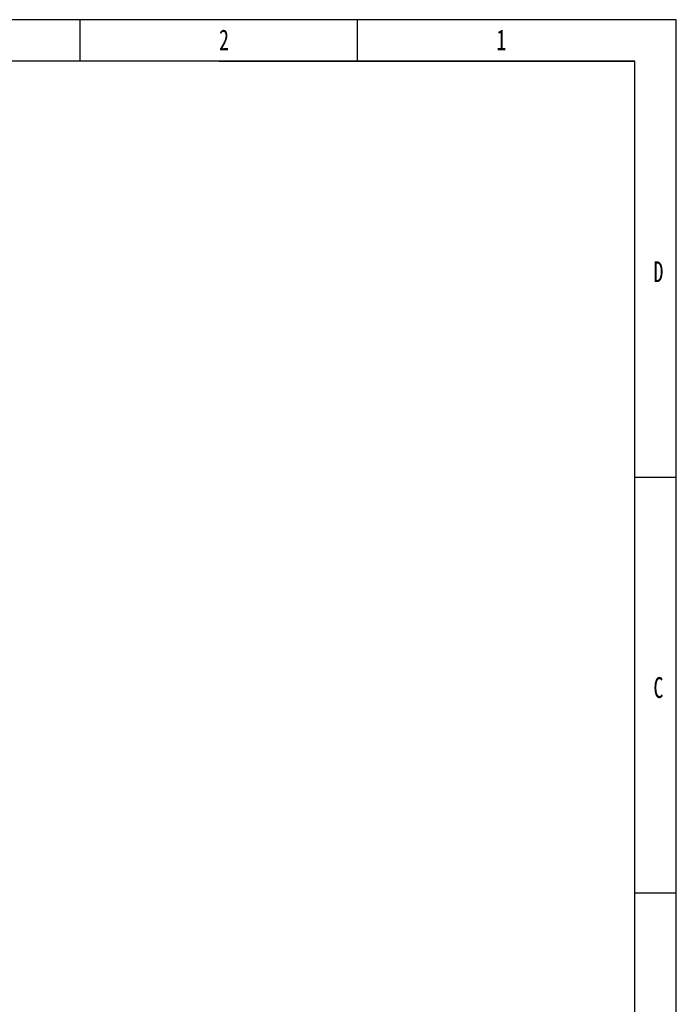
# Model space of a CAD drawing. Header units: millimetres. Extents: x 1618 to 4606, y -976 to 1137.
# Tile 41 of 41: x 3811 to 4606, y -54 to 1137. Entities that reach past the tile are written whole.
import ezdxf

# ---------------------------------------------------------------- set-up
doc = ezdxf.new("R2010")
doc.units = ezdxf.units.MM
doc.styles.add('样式 1', font='SimSun.ttf', dxfattribs={"width": 0.7, "height": 2.5})

# ---------------------------------------------------------------- blocks, each defined once
blk = doc.blocks.new('1')
at = {"lineweight": -3}
for p, q in [((5190.27, 1825.34), (2922.95, 1825.34)), ((4642.52, 1787.17), (4642.52, 1825.34)), ((4897.31, 1787.17), (4897.31, 1825.34)), ((5190.27, 222.19), (5190.27, 1825.34)), ((5152.1, 1787.17), (2961.12, 1787.17)), ((4770.39, 1787.17), (5152.1, 1787.17)), ((5152.1, 260.36), (5152.1, 1787.17)), ((5152.1, 1405.47), (5190.27, 1405.47)), ((5152.1, 1023.76), (5190.27, 1023.76))]:
    blk.add_line(p, q, dxfattribs=at)
at = {"lineweight": -3, "char_height": 19.0852, "attachment_point": 1, "style": '样式 1'}
for s, insert, width in [('{\\fSimSun|b0|i0|c134|p2;2}', (4770.22, 1816.34), 9.306), ('{\\fSimSun|b0|i0|c134|p2;1}', (5025.01, 1816.34), 5.8993), ('{\\fSimSun|b0|i0|c134|p2;D}', (5169.27, 1603.53), 9.0361), ('{\\fSimSun|b0|i0|c134|p2;C}', (5169.27, 1221.83), 8.2379)]:
    blk.add_mtext(s, dxfattribs=dict(at, insert=insert, width=width))

msp = doc.modelspace()

# ---------------------------------------------------------------- block references
at = {"xscale": 1.317888, "yscale": 1.317888, "zscale": 1.317888}
msp.add_blockref('1', (-2233.791, -1268.778), dxfattribs=at)

doc.saveas('drawing.dxf')
